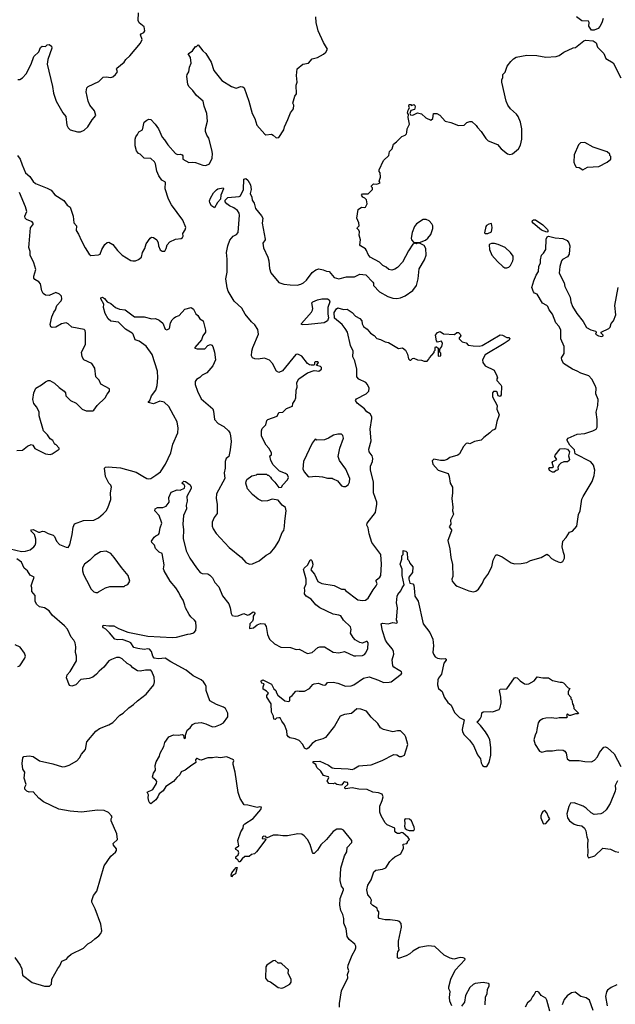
# Model space of a CAD drawing. Extents: x 2220333 to 2384341, y 721037 to 894043.
# Tile 204 of 256: x 2302314 to 2308587, y 829791 to 840154. Entities that reach past the tile are written whole.
import ezdxf

# ---------------------------------------------------------------- set-up
doc = ezdxf.new("R2010")
doc.units = 0

msp = doc.modelspace()

# ---------------------------------------------------------------- linework, layer by layer
at = {"layer": '0CON10XD'}
for points in [[(2302291, 838725), (2302320, 838685), (2302339, 838625), (2302375, 838542), (2302422, 838502), (2302455, 838452), (2302481, 838431), (2302605, 838382), (2302645, 838360), (2302685, 838309), (2302779, 838249), (2302815, 838200), (2302845, 838182), (2302878, 838085), (2302886, 838015), (2302914, 837985), (2302909, 837935), (2302935, 837895), (2302964, 837825), (2303004, 837754), (2303047, 837687), (2303065, 837672), (2303145, 837680), (2303163, 837687), (2303178, 837735), (2303212, 837788), (2303235, 837809), (2303255, 837812), (2303297, 837787), (2303345, 837725), (2303395, 837674), (2303485, 837619), (2303505, 837614), (2303535, 837617), (2303565, 837629), (2303596, 837654), (2303609, 837705), (2303632, 837745), (2303646, 837795), (2303688, 837855), (2303704, 837866), (2303722, 837862), (2303758, 837835), (2303773, 837805), (2303777, 837775), (2303795, 837732), (2303815, 837718), (2303842, 837718), (2303858, 837745), (2303868, 837785), (2303894, 837816), (2303955, 837843), (2304015, 837852), (2304029, 837861), (2304037, 837875), (2304032, 837905), (2304058, 837942), (2304063, 837965), (2304034, 838044), (2303914, 838205), (2303882, 838265), (2303848, 838375), (2303851, 838445), (2303813, 838463), (2303779, 838509), (2303759, 838559), (2303745, 838637), (2303735, 838659), (2303695, 838692), (2303625, 838697), (2303585, 838738), (2303565, 838747), (2303544, 838775), (2303532, 838825), (2303531, 838895), (2303538, 838922), (2303556, 838944), (2303568, 838975), (2303607, 838995), (2303626, 839074), (2303654, 839096), (2303675, 839107), (2303694, 839104), (2303741, 839055), (2303778, 839005), (2303816, 838916), (2303840, 838890), (2303875, 838836), (2303956, 838745), (2303975, 838736), (2304005, 838739), (2304025, 838733), (2304032, 838722), (2304033, 838685), (2304095, 838651), (2304135, 838654), (2304165, 838649), (2304245, 838622), (2304275, 838620), (2304312, 838638), (2304341, 838695), (2304344, 838745), (2304339, 838785), (2304306, 838906), (2304285, 838938), (2304272, 838978), (2304272, 839005), (2304291, 839085), (2304286, 839165), (2304256, 839245), (2304247, 839295), (2304175, 839354), (2304137, 839407), (2304095, 839451), (2304086, 839475), (2304074, 839556), (2304077, 839575), (2304096, 839605), (2304104, 839655), (2304119, 839695), (2304113, 839755), (2304090, 839795), (2304133, 839827), (2304165, 839870), (2304175, 839870), (2304195, 839890), (2304244, 839825), (2304276, 839796), (2304331, 839705), (2304360, 839620), (2304444, 839515), (2304545, 839449), (2304595, 839433), (2304645, 839450), (2304665, 839448), (2304677, 839437), (2304727, 839297), (2304762, 839165), (2304790, 839115), (2304811, 839045), (2304895, 838948), (2304905, 838942), (2304965, 838948), (2304985, 838938), (2305015, 838910), (2305045, 838912), (2305098, 838995), (2305104, 839026), (2305137, 839103), (2305166, 839174), (2305198, 839215), (2305200, 839255), (2305192, 839275), (2305213, 839347), (2305230, 839375), (2305226, 839465), (2305236, 839496), (2305230, 839565), (2305236, 839635), (2305295, 839686), (2305355, 839696), (2305395, 839741), (2305450, 839755), (2305515, 839790), (2305538, 839812), (2305556, 839844), (2305514, 839915), (2305457, 840035), (2305437, 840125), (2305434, 840185)], [(2302294, 839524), (2302315, 839523), (2302345, 839540), (2302381, 839585), (2302436, 839684), (2302462, 839765), (2302516, 839815), (2302535, 839862), (2302550, 839875), (2302585, 839873), (2302605, 839890), (2302625, 839893), (2302648, 839875), (2302654, 839855), (2302611, 839735), (2302604, 839684), (2302659, 839451), (2302672, 839382), (2302700, 839295), (2302768, 839175), (2302799, 839135), (2302810, 839045), (2302824, 839014), (2302845, 838993), (2302925, 838973), (2302956, 838974), (2302995, 838992), (2303032, 839025), (2303079, 839101), (2303118, 839145), (2303103, 839195), (2303052, 839255), (2303035, 839295), (2303014, 839395), (2303021, 839435), (2303035, 839450), (2303147, 839503), (2303195, 839547), (2303225, 839553), (2303275, 839546), (2303295, 839553), (2303324, 839576), (2303343, 839605), (2303333, 839635), (2303338, 839645), (2303414, 839706), (2303433, 839735), (2303475, 839772), (2303588, 839905), (2303603, 839945), (2303586, 839995), (2303593, 840005), (2303623, 840017), (2303634, 840036), (2303625, 840079), (2303572, 840122), (2303563, 840145), (2303564, 840225)], [(2308459, 840165), (2308445, 840120), (2308425, 840082), (2308405, 840062), (2308365, 840042), (2308335, 840042), (2308308, 840085), (2308312, 840125), (2308305, 840138), (2308235, 840143), (2308180, 840185)], [(2306035, 837390), (2306042, 837382), (2306042, 837355), (2306105, 837291), (2306190, 837240), (2306245, 837224), (2306285, 837221), (2306325, 837228), (2306375, 837249), (2306456, 837304), (2306492, 837355), (2306510, 837425), (2306520, 837530), (2306576, 837625), (2306596, 837675), (2306593, 837745), (2306575, 837777), (2306525, 837800), (2306505, 837800), (2306495, 837794), (2306475, 837800), (2306455, 837792), (2306409, 837721), (2306347, 837603), (2306295, 837547), (2306265, 837527), (2306235, 837518), (2306203, 837523), (2306175, 837550), (2306138, 837565), (2306105, 837602), (2306004, 837654), (2305983, 837683), (2305966, 837725), (2305955, 837743), (2305902, 837775), (2305897, 837785), (2305902, 837835), (2305889, 837885), (2305892, 837922), (2305887, 837937), (2305870, 837955), (2305872, 837968), (2305888, 837985), (2305887, 838015), (2305866, 838066), (2305878, 838155), (2305915, 838182), (2305945, 838178), (2305955, 838182), (2305974, 838215), (2305967, 838257), (2305950, 838275), (2305930, 838285), (2305913, 838307), (2305925, 838322), (2305985, 838320), (2305993, 838327), (2306030, 838365), (2306030, 838385), (2306020, 838395), (2306020, 838405), (2306040, 838425), (2306075, 838423), (2306110, 838435), (2306100, 838455), (2306113, 838495), (2306112, 838542), (2306102, 838555), (2306102, 838575), (2306145, 838672), (2306202, 838725), (2306210, 838765), (2306238, 838795), (2306252, 838845), (2306283, 838867), (2306338, 838925), (2306375, 838940), (2306387, 838953), (2306393, 838967), (2306394, 839005), (2306418, 839055), (2306406, 839125), (2306410, 839155), (2306400, 839175), (2306405, 839200), (2306420, 839225), (2306412, 839245), (2306415, 839260), (2306435, 839260), (2306442, 839252), (2306465, 839260), (2306475, 839252), (2306481, 839235), (2306472, 839208), (2306433, 839197), (2306422, 839165), (2306431, 839151), (2306455, 839147), (2306505, 839172), (2306533, 839167), (2306545, 839163), (2306591, 839121), (2306645, 839097), (2306667, 839115), (2306672, 839168), (2306706, 839166), (2306738, 839148), (2306795, 839087), (2306855, 839072), (2306935, 839040), (2306995, 839043), (2307025, 839070), (2307055, 839082), (2307075, 839082), (2307121, 839041), (2307135, 839018), (2307175, 838978), (2307223, 838903), (2307248, 838878), (2307345, 838841), (2307386, 838796), (2307453, 838743), (2307475, 838734), (2307505, 838742), (2307568, 838795), (2307587, 838833), (2307602, 838895), (2307604, 839006), (2307590, 839075), (2307564, 839135), (2307548, 839158), (2307484, 839214), (2307456, 839255), (2307439, 839295), (2307391, 839495), (2307391, 839519), (2307402, 839545), (2307402, 839575), (2307428, 839602), (2307450, 839665), (2307486, 839714), (2307515, 839742), (2307542, 839758), (2307655, 839779), (2307762, 839778), (2307855, 839759), (2307965, 839767), (2307995, 839777), (2308045, 839813), (2308145, 839858), (2308168, 839862), (2308255, 839930), (2308275, 839938), (2308355, 839932), (2308385, 839910), (2308400, 839865), (2308466, 839796), (2308489, 839745), (2308565, 839698), (2308645, 839542)], [(2308245, 838573), (2308295, 838601), (2308415, 838610), (2308500, 838655), (2308540, 838685), (2308540, 838715), (2308530, 838725), (2308528, 838738), (2308502, 838762), (2308355, 838813), (2308265, 838862), (2308222, 838858), (2308198, 838835), (2308155, 838730), (2308150, 838655), (2308160, 838625), (2308175, 838603), (2308205, 838598), (2308245, 838573)], [(2302215, 834586), (2302335, 834556), (2302375, 834559), (2302425, 834574), (2302462, 834605), (2302478, 834625), (2302483, 834647), (2302486, 834686), (2302470, 834735), (2302433, 834775), (2302440, 834785), (2302455, 834789), (2302512, 834762), (2302528, 834762), (2302555, 834772), (2302575, 834769), (2302615, 834747), (2302668, 834728), (2302682, 834715), (2302702, 834665), (2302735, 834632), (2302805, 834602), (2302825, 834600), (2302842, 834628), (2302867, 834735), (2302877, 834813), (2302891, 834849), (2302985, 834882), (2303095, 834888), (2303145, 834912), (2303195, 834953), (2303224, 834986), (2303244, 835016), (2303273, 835105), (2303271, 835175), (2303280, 835235), (2303274, 835255), (2303255, 835276), (2303218, 835345), (2303209, 835435), (2303217, 835443), (2303245, 835448), (2303375, 835439), (2303542, 835392), (2303610, 835350), (2303655, 835326), (2303675, 835322), (2303695, 835324), (2303750, 835360), (2303796, 835395), (2303850, 835475), (2303905, 835595), (2303927, 835685), (2303981, 835805), (2303985, 835855), (2303973, 835923), (2303935, 835993), (2303885, 836083), (2303835, 836127), (2303791, 836139), (2303725, 836112), (2303670, 836125), (2303670, 836135), (2303684, 836146), (2303701, 836195), (2303747, 836254), (2303762, 836305), (2303770, 836385), (2303765, 836455), (2303709, 836629), (2303647, 836717), (2303571, 836771), (2303530, 836785), (2303508, 836845), (2303499, 836855), (2303429, 836895), (2303355, 836971), (2303275, 836982), (2303246, 837005), (2303213, 837063), (2303198, 837125), (2303199, 837159), (2303168, 837215), (2303170, 837225), (2303185, 837232), (2303209, 837219), (2303237, 837185), (2303275, 837168), (2303325, 837124), (2303366, 837106), (2303425, 837100), (2303525, 837028), (2303625, 837028), (2303705, 837006), (2303745, 837008), (2303785, 836992), (2303821, 836961), (2303845, 836897), (2303865, 836889), (2303893, 836905), (2303904, 836965), (2303920, 836995), (2303940, 837015), (2303955, 837028), (2303995, 837042), (2304055, 837106), (2304120, 837125), (2304146, 837106), (2304168, 837058), (2304190, 837040), (2304212, 837005), (2304246, 836986), (2304273, 836885), (2304272, 836865), (2304243, 836825), (2304230, 836785), (2304160, 836705), (2304160, 836695), (2304185, 836690), (2304265, 836691), (2304296, 836724), (2304325, 836734), (2304339, 836729), (2304350, 836715), (2304366, 836656), (2304378, 836575), (2304350, 836510), (2304285, 836436), (2304236, 836414), (2304212, 836388), (2304175, 836368), (2304162, 836345), (2304161, 836315), (2304186, 836245), (2304226, 836165), (2304348, 836059), (2304357, 836035), (2304366, 835946), (2304404, 835904), (2304463, 835873), (2304514, 835825), (2304527, 835805), (2304535, 835775), (2304540, 835715), (2304532, 835625), (2304516, 835555), (2304490, 835535), (2304479, 835505), (2304480, 835435), (2304469, 835385), (2304474, 835325), (2304388, 835165), (2304384, 835115), (2304394, 835054), (2304393, 834955), (2304363, 834915), (2304343, 834865), (2304343, 834825), (2304351, 834795), (2304384, 834745), (2304520, 834600), (2304652, 834492), (2304695, 834442), (2304735, 834422), (2304765, 834427), (2304835, 834459), (2304911, 834519), (2304955, 834542), (2305001, 834599), (2305042, 834665), (2305080, 834755), (2305095, 834778), (2305105, 834820), (2305106, 834875), (2305120, 834985), (2305115, 835020), (2305080, 835045), (2305035, 835097), (2304975, 835107), (2304925, 835090), (2304867, 835087), (2304826, 835106), (2304767, 835155), (2304714, 835215), (2304697, 835275), (2304698, 835295), (2304707, 835313), (2304758, 835352), (2304807, 835363), (2304815, 835370), (2304915, 835370), (2304925, 835360), (2304935, 835360), (2304955, 835340), (2304965, 835320), (2305002, 835285), (2305045, 835230), (2305070, 835235), (2305085, 835260), (2305135, 835310), (2305147, 835335), (2305135, 835362), (2305115, 835378), (2305051, 835401), (2304985, 835470), (2304960, 835515), (2304950, 835565), (2304967, 835573), (2304968, 835595), (2304938, 835645), (2304911, 835675), (2304862, 835772), (2304861, 835825), (2304868, 835852), (2304905, 835890), (2304916, 835934), (2304927, 835945), (2305025, 835982), (2305045, 836018), (2305085, 836022), (2305125, 836060), (2305188, 836085), (2305190, 836115), (2305213, 836145), (2305223, 836175), (2305226, 836254), (2305237, 836285), (2305232, 836335), (2305256, 836374), (2305345, 836438), (2305415, 836460), (2305443, 836457), (2305466, 836454), (2305492, 836475), (2305492, 836492), (2305483, 836503), (2305440, 836515), (2305462, 836545), (2305455, 836552), (2305425, 836552), (2305418, 836545), (2305420, 836525), (2305412, 836518), (2305385, 836517), (2305365, 836523), (2305345, 836537), (2305285, 836611), (2305245, 836632), (2305221, 836629), (2305081, 836459), (2305045, 836441), (2305020, 836455), (2304977, 836537), (2304945, 836569), (2304891, 836591), (2304825, 836582), (2304790, 836585), (2304768, 836595), (2304756, 836616), (2304758, 836665), (2304769, 836705), (2304829, 836845), (2304823, 836893), (2304791, 836941), (2304755, 836974), (2304689, 837055), (2304655, 837116), (2304572, 837192), (2304510, 837295), (2304500, 837330), (2304484, 837426), (2304500, 837495), (2304501, 837635), (2304494, 837705), (2304508, 837775), (2304528, 837832), (2304562, 837875), (2304598, 837892), (2304617, 837913), (2304630, 838095), (2304625, 838118), (2304609, 838145), (2304569, 838175), (2304525, 838193), (2304495, 838215), (2304480, 838235), (2304480, 838255), (2304505, 838281), (2304625, 838294), (2304640, 838300), (2304671, 838365), (2304674, 838476), (2304695, 838482), (2304716, 838466), (2304746, 838416), (2304752, 838365), (2304741, 838325), (2304759, 838285), (2304764, 838255), (2304784, 838224), (2304798, 838165), (2304861, 838091), (2304876, 838065), (2304868, 838012), (2304900, 837845), (2304900, 837835), (2304875, 837800), (2304881, 837751), (2304927, 837655), (2304938, 837615), (2304946, 837535), (2304960, 837490), (2305045, 837389), (2305095, 837370), (2305162, 837362), (2305235, 837361), (2305275, 837371), (2305304, 837385), (2305335, 837414), (2305395, 837492), (2305435, 837522), (2305465, 837532), (2305512, 837522), (2305545, 837506), (2305575, 837504), (2305625, 837440), (2305675, 837426), (2305755, 837449), (2305842, 837448), (2305895, 837474), (2305959, 837469), (2306035, 837390)], [(2302285, 835620), (2302345, 835622), (2302395, 835667), (2302435, 835682), (2302452, 835675), (2302475, 835641), (2302585, 835584), (2302635, 835578), (2302657, 835583), (2302720, 835625), (2302730, 835635), (2302730, 835645), (2302695, 835682), (2302684, 835684), (2302662, 835725), (2302635, 835743), (2302606, 835785), (2302566, 835825), (2302518, 835985), (2302519, 836025), (2302491, 836081), (2302463, 836113), (2302454, 836155), (2302463, 836225), (2302484, 836275), (2302545, 836310), (2302585, 836343), (2302615, 836358), (2302633, 836357), (2302680, 836330), (2302731, 836281), (2302783, 836245), (2302798, 836225), (2302800, 836195), (2302851, 836145), (2302909, 836119), (2302974, 836054), (2303015, 836038), (2303085, 836037), (2303095, 836043), (2303131, 836095), (2303215, 836175), (2303235, 836213), (2303260, 836245), (2303259, 836269), (2303168, 836318), (2303150, 836360), (2303118, 836395), (2303106, 836486), (2303074, 836534), (2302991, 836575), (2302973, 836605), (2302966, 836655), (2303009, 836735), (2303009, 836859), (2303004, 836884), (2302995, 836893), (2302865, 836918), (2302824, 836954), (2302805, 836962), (2302755, 836951), (2302695, 836918), (2302655, 836913), (2302641, 836921), (2302636, 836946), (2302653, 837027), (2302674, 837076), (2302690, 837100), (2302706, 837144), (2302752, 837195), (2302758, 837215), (2302754, 837244), (2302735, 837266), (2302695, 837283), (2302625, 837250), (2302585, 837254), (2302561, 837271), (2302549, 837299), (2302534, 837375), (2302515, 837396), (2302475, 837419), (2302464, 837435), (2302464, 837454), (2302484, 837525), (2302464, 837594), (2302426, 837675), (2302424, 837715), (2302410, 837755), (2302413, 837793), (2302428, 837962), (2302459, 838005), (2302446, 838026), (2302385, 838052), (2302372, 838065), (2302369, 838085), (2302388, 838135), (2302376, 838185), (2302314, 838335)], [(2304365, 838173), (2304334, 838195), (2304317, 838225), (2304314, 838246), (2304323, 838277), (2304355, 838330), (2304387, 838363), (2304402, 838375), (2304457, 838385), (2304462, 838375), (2304433, 838307), (2304429, 838265), (2304399, 838231), (2304365, 838173)], [(2306525, 837810), (2306588, 837832), (2306614, 837855), (2306645, 837892), (2306667, 837955), (2306667, 837985), (2306656, 838006), (2306626, 838036), (2306595, 838049), (2306565, 838051), (2306494, 838006), (2306472, 837978), (2306448, 837915), (2306438, 837855), (2306440, 837835), (2306465, 837810), (2306525, 837810)], [(2307245, 837902), (2307285, 837920), (2307292, 837965), (2307285, 838008), (2307255, 838000), (2307232, 837988), (2307223, 837977), (2307211, 837911), (2307215, 837904), (2307245, 837902)], [(2307865, 837916), (2307809, 837939), (2307722, 838012), (2307713, 838025), (2307715, 838039), (2307725, 838047), (2307745, 838046), (2307824, 837994), (2307872, 837945), (2307878, 837935), (2307875, 837920), (2307865, 837916)], [(2305898, 833598), (2305848, 833628), (2305825, 833651), (2305798, 833698), (2305804, 833736), (2305799, 833765), (2305725, 833833), (2305695, 833879), (2305675, 833888), (2305615, 833897), (2305475, 833964), (2305433, 833994), (2305384, 834055), (2305332, 834085), (2305313, 834113), (2305319, 834145), (2305314, 834176), (2305332, 834215), (2305332, 834265), (2305304, 834366), (2305309, 834381), (2305350, 834415), (2305375, 834470), (2305385, 834470), (2305391, 834461), (2305402, 834422), (2305399, 834401), (2305380, 834365), (2305420, 834320), (2305455, 834240), (2305495, 834221), (2305625, 834199), (2305705, 834160), (2305735, 834159), (2305747, 834147), (2305875, 834049), (2305925, 834040), (2305958, 834045), (2305983, 834067), (2306036, 834155), (2306068, 834195), (2306078, 834215), (2306068, 834245), (2306070, 834255), (2306106, 834285), (2306119, 834305), (2306125, 834425), (2306118, 834525), (2306023, 834653), (2305994, 834744), (2305986, 834806), (2305969, 834835), (2305974, 834855), (2306062, 834968), (2306076, 835055), (2306074, 835075), (2306041, 835175), (2306040, 835285), (2306010, 835415), (2306009, 835455), (2306029, 835505), (2306033, 835535), (2306025, 835565), (2305996, 835605), (2305990, 835635), (2306017, 835723), (2306004, 835845), (2306023, 835955), (2306022, 835975), (2306004, 836004), (2305972, 836025), (2305947, 836057), (2305867, 836117), (2305851, 836145), (2305862, 836165), (2305965, 836216), (2305992, 836245), (2305996, 836275), (2305977, 836315), (2305961, 836335), (2305885, 836371), (2305866, 836395), (2305866, 836475), (2305844, 836565), (2305822, 836605), (2305827, 836665), (2305800, 836725), (2305766, 836865), (2305742, 836902), (2305709, 836945), (2305631, 837011), (2305628, 837072), (2305650, 837110), (2305665, 837120), (2305725, 837104), (2305765, 837106), (2305815, 837073), (2305852, 837035), (2305895, 837010), (2305916, 836985), (2305921, 836951), (2305936, 836925), (2305975, 836895), (2306009, 836855), (2306049, 836829), (2306075, 836798), (2306115, 836788), (2306165, 836762), (2306197, 836757), (2306305, 836692), (2306345, 836700), (2306378, 836675), (2306398, 836635), (2306410, 836585), (2306425, 836570), (2306435, 836570), (2306453, 836587), (2306465, 836590), (2306503, 836573), (2306545, 836570), (2306575, 836560), (2306605, 836560), (2306625, 836580), (2306630, 836595), (2306678, 836652), (2306680, 836665), (2306690, 836675), (2306690, 836705), (2306695, 836710), (2306705, 836710), (2306720, 836695), (2306723, 836613), (2306748, 836615), (2306750, 836645), (2306740, 836655), (2306740, 836685), (2306762, 836715), (2306767, 836745), (2306755, 836770), (2306715, 836760), (2306703, 836773), (2306693, 836835), (2306715, 836862), (2306743, 836873), (2306778, 836848), (2306895, 836840), (2306917, 836863), (2306935, 836862), (2306952, 836845), (2306960, 836825), (2306943, 836807), (2306943, 836795), (2306975, 836762), (2307015, 836752), (2307038, 836728), (2307090, 836720), (2307155, 836718), (2307185, 836726), (2307375, 836838), (2307400, 836835), (2307445, 836808), (2307465, 836808), (2307477, 836795), (2307469, 836781), (2307418, 836745), (2307215, 836628), (2307188, 836575), (2307192, 836545), (2307215, 836512), (2307310, 836465), (2307341, 836405), (2307347, 836383), (2307340, 836375), (2307340, 836355), (2307382, 836312), (2307388, 836295), (2307386, 836206), (2307375, 836188), (2307352, 836195), (2307342, 836232), (2307332, 836242), (2307305, 836242), (2307294, 836226), (2307293, 836185), (2307342, 836092), (2307341, 836055), (2307363, 835995), (2307339, 835925), (2307324, 835855), (2307315, 835841), (2307290, 835830), (2307267, 835805), (2307202, 835758), (2307173, 835727), (2307105, 835714), (2307055, 835689), (2307034, 835696), (2307015, 835693), (2306988, 835662), (2306947, 835585), (2306928, 835572), (2306845, 835547), (2306815, 835526), (2306785, 835516), (2306745, 835516), (2306675, 835527), (2306659, 835511), (2306665, 835477), (2306723, 835413), (2306826, 835376), (2306838, 835345), (2306847, 835275), (2306871, 835235), (2306874, 835175), (2306866, 835115), (2306877, 835025), (2306872, 834985), (2306882, 834948), (2306850, 834885), (2306854, 834845), (2306838, 834815), (2306862, 834785), (2306862, 834775), (2306824, 834674), (2306846, 834586), (2306856, 834494), (2306871, 834421), (2306877, 834295), (2306866, 834265), (2306870, 834245), (2306904, 834204), (2306922, 834192), (2307045, 834143), (2307095, 834132), (2307120, 834140), (2307145, 834161), (2307189, 834225), (2307201, 834259), (2307246, 834315), (2307286, 834395), (2307302, 834465), (2307328, 834522), (2307345, 834522), (2307395, 834500), (2307489, 834439), (2307525, 834426), (2307595, 834429), (2307655, 834440), (2307695, 834461), (2307806, 834494), (2307865, 834529), (2307885, 834519), (2307914, 834484), (2307947, 834465), (2307985, 834448), (2308015, 834442), (2308035, 834453), (2308052, 834485), (2308053, 834515), (2308042, 834548), (2308026, 834605), (2308033, 834665), (2308071, 834705), (2308105, 834760), (2308138, 834772), (2308181, 834825), (2308201, 834945), (2308216, 834985), (2308236, 835106), (2308247, 835135), (2308343, 835295), (2308363, 835355), (2308373, 835413), (2308358, 835465), (2308330, 835500), (2308163, 835583), (2308156, 835625), (2308107, 835675), (2308079, 835725), (2308079, 835735), (2308090, 835750), (2308185, 835791), (2308265, 835799), (2308352, 835828), (2308386, 835844), (2308396, 835865), (2308396, 835945), (2308387, 836023), (2308403, 836095), (2308406, 836155), (2308383, 836215), (2308384, 836275), (2308374, 836305), (2308341, 836371), (2308310, 836405), (2308225, 836432), (2308185, 836456), (2308135, 836474), (2308041, 836535), (2308023, 836575), (2308021, 836595), (2308048, 836642), (2308049, 836715), (2308014, 836795), (2308014, 836885), (2307995, 836923), (2307961, 836965), (2307925, 837056), (2307891, 837101), (2307876, 837135), (2307865, 837147), (2307821, 837171), (2307764, 837264), (2307735, 837277), (2307725, 837288), (2307709, 837335), (2307730, 837405), (2307752, 837465), (2307779, 837505), (2307782, 837555), (2307801, 837595), (2307799, 837625), (2307810, 837675), (2307830, 837695), (2307854, 837735), (2307858, 837845), (2307870, 837870), (2307885, 837877), (2307955, 837858), (2308035, 837851), (2308079, 837829), (2308099, 837805), (2308110, 837775), (2308103, 837685), (2308085, 837657), (2308031, 837629), (2308019, 837615), (2308002, 837555), (2307996, 837486), (2308048, 837385), (2308054, 837345), (2308112, 837235), (2308119, 837185), (2308138, 837135), (2308181, 837061), (2308248, 836978), (2308284, 836914), (2308330, 836890), (2308380, 836875), (2308387, 836867), (2308385, 836860), (2308380, 836845), (2308410, 836825), (2308445, 836818), (2308460, 836825), (2308460, 836835), (2308440, 836855), (2308438, 836865), (2308520, 836905), (2308532, 836918), (2308544, 836955), (2308567, 836985), (2308592, 837048), (2308581, 837145), (2308616, 837335)], [(2307445, 837542), (2307465, 837550), (2307485, 837568), (2307509, 837615), (2307513, 837635), (2307510, 837665), (2307485, 837702), (2307426, 837756), (2307355, 837788), (2307315, 837798), (2307285, 837798), (2307265, 837790), (2307260, 837785), (2307263, 837735), (2307286, 837676), (2307345, 837608), (2307402, 837555), (2307425, 837543), (2307445, 837542)], [(2305295, 836941), (2305283, 836945), (2305283, 836955), (2305386, 837074), (2305398, 837095), (2305400, 837115), (2305391, 837175), (2305401, 837185), (2305452, 837205), (2305495, 837215), (2305555, 837215), (2305575, 837207), (2305580, 837185), (2305559, 837125), (2305559, 837055), (2305567, 837015), (2305555, 836985), (2305521, 836965), (2305355, 836945), (2305295, 836941)], [(2305725, 835240), (2305745, 835242), (2305775, 835260), (2305787, 835285), (2305790, 835325), (2305750, 835425), (2305683, 835513), (2305670, 835555), (2305686, 835645), (2305725, 835750), (2305718, 835778), (2305705, 835790), (2305665, 835793), (2305618, 835782), (2305565, 835748), (2305525, 835732), (2305445, 835730), (2305425, 835738), (2305395, 835698), (2305302, 835505), (2305298, 835425), (2305315, 835390), (2305345, 835352), (2305364, 835344), (2305435, 835350), (2305505, 835343), (2305555, 835327), (2305605, 835330), (2305615, 835320), (2305660, 835300), (2305705, 835247), (2305725, 835240)], [(2307945, 835390), (2307925, 835390), (2307895, 835410), (2307887, 835433), (2307895, 835442), (2307925, 835440), (2307938, 835445), (2307922, 835495), (2307930, 835505), (2307970, 835525), (2307950, 835555), (2307955, 835572), (2308005, 835638), (2308055, 835642), (2308085, 835635), (2308106, 835605), (2308093, 835565), (2308104, 835525), (2308100, 835515), (2308085, 835500), (2308045, 835500), (2308012, 835488), (2307995, 835470), (2307983, 835445), (2307985, 835420), (2307978, 835412), (2307965, 835410), (2307945, 835390)], [(2305683, 829763), (2305681, 829799), (2305705, 829935), (2305769, 830071), (2305767, 830105), (2305780, 830145), (2305771, 830175), (2305774, 830205), (2305815, 830310), (2305849, 830365), (2305854, 830385), (2305853, 830405), (2305843, 830425), (2305785, 830473), (2305765, 830505), (2305752, 830585), (2305727, 830645), (2305728, 830695), (2305718, 830735), (2305697, 830777), (2305685, 830835), (2305688, 830905), (2305726, 830995), (2305726, 831006), (2305704, 831035), (2305690, 831095), (2305698, 831225), (2305734, 831354), (2305760, 831395), (2305765, 831442), (2305811, 831495), (2305813, 831515), (2305724, 831624), (2305705, 831634), (2305655, 831633), (2305615, 831610), (2305545, 831527), (2305485, 831470), (2305450, 831415), (2305415, 831378), (2305405, 831380), (2305399, 831389), (2305372, 831475), (2305344, 831525), (2305311, 831565), (2305285, 831582), (2305245, 831585), (2305135, 831565), (2305085, 831565), (2305035, 831573), (2304985, 831570), (2304915, 831540), (2304905, 831557), (2304885, 831562), (2304872, 831555), (2304868, 831538), (2304902, 831532), (2304907, 831525), (2304810, 831395), (2304786, 831374), (2304755, 831368), (2304732, 831348), (2304685, 831346), (2304657, 831323), (2304632, 831292), (2304622, 831292), (2304612, 831312), (2304590, 831325), (2304590, 831345), (2304617, 831363), (2304623, 831385), (2304616, 831406), (2304591, 831421), (2304588, 831435), (2304622, 831458), (2304612, 831515), (2304644, 831606), (2304668, 831645), (2304673, 831675), (2304685, 831692), (2304772, 831748), (2304855, 831840), (2304860, 831865), (2304845, 831870), (2304815, 831862), (2304716, 831886), (2304679, 831889), (2304635, 831958), (2304615, 832020), (2304584, 832235), (2304562, 832315), (2304562, 832335), (2304570, 832355), (2304565, 832366), (2304495, 832396), (2304425, 832386), (2304385, 832391), (2304344, 832384), (2304295, 832387), (2304225, 832362), (2304213, 832363), (2304185, 832380), (2304175, 832379), (2304167, 832365), (2304168, 832335), (2304115, 832298), (2304056, 832254), (2304015, 832238), (2304002, 832205), (2303970, 832180), (2303935, 832137), (2303855, 832084), (2303825, 832038), (2303782, 832005), (2303770, 831975), (2303747, 831943), (2303695, 831901), (2303685, 831907), (2303675, 831930), (2303666, 831965), (2303670, 831995), (2303658, 832025), (2303715, 832051), (2303756, 832115), (2303759, 832135), (2303750, 832150), (2303718, 832175), (2303713, 832185), (2303724, 832225), (2303744, 832256), (2303740, 832305), (2303753, 832345), (2303788, 832402), (2303794, 832436), (2303834, 832505), (2303843, 832545), (2303884, 832606), (2303935, 832628), (2303985, 832623), (2304025, 832630), (2304038, 832625), (2304043, 832595), (2304055, 832588), (2304062, 832595), (2304062, 832625), (2304080, 832675), (2304110, 832700), (2304136, 832735), (2304161, 832749), (2304225, 832758), (2304275, 832744), (2304345, 832711), (2304375, 832714), (2304431, 832735), (2304460, 832755), (2304505, 832818), (2304506, 832855), (2304483, 832903), (2304460, 832920), (2304387, 832947), (2304316, 832986), (2304278, 833095), (2304278, 833135), (2304271, 833155), (2304252, 833185), (2304227, 833207), (2304140, 833250), (2304069, 833309), (2303906, 833396), (2303845, 833435), (2303775, 833428), (2303730, 833435), (2303715, 833455), (2303703, 833505), (2303680, 833530), (2303663, 833533), (2303625, 833527), (2303558, 833535), (2303515, 833547), (2303485, 833594), (2303465, 833606), (2303395, 833632), (2303345, 833628), (2303315, 833635), (2303261, 833701), (2303221, 833741), (2303197, 833755), (2303191, 833765), (2303195, 833780), (2303255, 833773), (2303306, 833776), (2303355, 833746), (2303455, 833709), (2303665, 833666), (2303925, 833653), (2303965, 833656), (2304085, 833688), (2304115, 833690), (2304148, 833702), (2304169, 833725), (2304174, 833765), (2304168, 833815), (2304157, 833835), (2304118, 833868), (2304099, 833895), (2304059, 833965), (2304052, 833992), (2304037, 834045), (2304004, 834095), (2303992, 834125), (2303959, 834175), (2303899, 834245), (2303835, 834355), (2303830, 834375), (2303836, 834415), (2303814, 834534), (2303785, 834550), (2303745, 834590), (2303733, 834625), (2303705, 834652), (2303704, 834665), (2303732, 834708), (2303748, 834722), (2303776, 834734), (2303784, 834746), (2303793, 834807), (2303810, 834855), (2303784, 834935), (2303739, 834985), (2303743, 835007), (2303765, 835019), (2303821, 835019), (2303856, 835034), (2303889, 835075), (2303884, 835125), (2303910, 835180), (2303974, 835206), (2304005, 835203), (2304050, 835225), (2304052, 835245), (2304047, 835257), (2304022, 835275), (2304044, 835296), (2304060, 835295), (2304110, 835260), (2304120, 835235), (2304119, 835221), (2304074, 835136), (2304079, 835085), (2304069, 835045), (2304070, 835005), (2304041, 834935), (2304034, 834845), (2304039, 834785), (2304036, 834695), (2304068, 834565), (2304106, 834486), (2304175, 834385), (2304216, 834336), (2304236, 834326), (2304295, 834322), (2304318, 834308), (2304345, 834279), (2304371, 834231), (2304412, 834185), (2304449, 834089), (2304516, 834005), (2304532, 833965), (2304541, 833905), (2304553, 833885), (2304585, 833878), (2304615, 833879), (2304675, 833904), (2304715, 833887), (2304736, 833894), (2304775, 833922), (2304788, 833918), (2304792, 833905), (2304772, 833875), (2304773, 833845), (2304767, 833825), (2304739, 833795), (2304733, 833745), (2304778, 833755), (2304816, 833784), (2304851, 833799), (2304894, 833794), (2304909, 833769), (2304923, 833683), (2304945, 833635), (2304998, 833585), (2305065, 833549), (2305165, 833546), (2305225, 833526), (2305258, 833528), (2305345, 833484), (2305395, 833494), (2305455, 833548), (2305476, 833554), (2305523, 833553), (2305615, 833499), (2305675, 833491), (2305735, 833503), (2305835, 833458), (2305855, 833458), (2305925, 833464), (2305947, 833473), (2305961, 833489), (2305982, 833535), (2305984, 833595), (2305975, 833608), (2305965, 833609), (2305925, 833591), (2305898, 833598)], [(2303135, 834127), (2303145, 834133), (2303217, 834173), (2303265, 834188), (2303415, 834190), (2303425, 834200), (2303455, 834210), (2303476, 834244), (2303457, 834305), (2303387, 834387), (2303310, 834495), (2303275, 834534), (2303225, 834561), (2303166, 834554), (2303102, 834515), (2303052, 834465), (2302998, 834425), (2302977, 834385), (2302977, 834355), (2302987, 834315), (2303051, 834195), (2303063, 834163), (2303095, 834133), (2303115, 834127), (2303135, 834127)], [(2304936, 833066), (2304915, 833088), (2304878, 833108), (2304878, 833132), (2304890, 833165), (2304865, 833170), (2304858, 833185), (2304858, 833195), (2304874, 833206), (2304965, 833162), (2304992, 833112), (2305012, 833095), (2305018, 833068), (2305033, 833045), (2305106, 832986), (2305145, 832978), (2305158, 832985), (2305160, 833025), (2305185, 833042), (2305222, 833088), (2305245, 833092), (2305257, 833087), (2305315, 833088), (2305365, 833114), (2305402, 833158), (2305415, 833163), (2305461, 833171), (2305503, 833153), (2305525, 833150), (2305539, 833155), (2305555, 833179), (2305615, 833180), (2305665, 833172), (2305745, 833140), (2305806, 833144), (2305835, 833152), (2305935, 833225), (2305995, 833238), (2306094, 833204), (2306145, 833179), (2306207, 833183), (2306225, 833186), (2306333, 833265), (2306340, 833275), (2306335, 833292), (2306301, 833311), (2306255, 833341), (2306245, 833355), (2306237, 833415), (2306253, 833475), (2306250, 833505), (2306239, 833529), (2306185, 833594), (2306168, 833625), (2306135, 833722), (2306122, 833795), (2306135, 833802), (2306195, 833797), (2306245, 833808), (2306285, 833802), (2306292, 833815), (2306283, 833835), (2306292, 833965), (2306284, 834016), (2306290, 834085), (2306296, 834105), (2306328, 834142), (2306341, 834175), (2306364, 834205), (2306342, 834305), (2306342, 834372), (2306323, 834425), (2306338, 834475), (2306338, 834512), (2306352, 834525), (2306354, 834566), (2306381, 834561), (2306396, 834546), (2306400, 834475), (2306413, 834463), (2306423, 834435), (2306454, 834395), (2306450, 834335), (2306414, 834286), (2306413, 834265), (2306422, 834225), (2306455, 834218), (2306465, 834202), (2306474, 834135), (2306475, 834085), (2306511, 834035), (2306564, 833795), (2306634, 833705), (2306667, 833635), (2306672, 833565), (2306667, 833497), (2306672, 833475), (2306689, 833449), (2306715, 833434), (2306755, 833426), (2306795, 833431), (2306806, 833425), (2306806, 833414), (2306780, 833380), (2306756, 833265), (2306725, 833225), (2306717, 833205), (2306716, 833155), (2306724, 833115), (2306765, 833084), (2306786, 833025), (2306825, 832966), (2306859, 832939), (2306893, 832863), (2306945, 832810), (2306997, 832785), (2306974, 832685), (2306978, 832658), (2306995, 832627), (2307051, 832571), (2307093, 832515), (2307135, 832417), (2307166, 832375), (2307174, 832334), (2307190, 832305), (2307205, 832294), (2307235, 832294), (2307259, 832335), (2307276, 832415), (2307276, 832495), (2307266, 832575), (2307249, 832615), (2307219, 832659), (2307167, 832727), (2307130, 832765), (2307146, 832774), (2307164, 832796), (2307177, 832825), (2307182, 832858), (2307195, 832869), (2307275, 832872), (2307295, 832868), (2307363, 832895), (2307374, 832915), (2307384, 832965), (2307383, 833023), (2307368, 833095), (2307375, 833107), (2307445, 833110), (2307525, 833228), (2307535, 833232), (2307555, 833228), (2307584, 833194), (2307630, 833165), (2307655, 833160), (2307675, 833163), (2307734, 833196), (2307748, 833212), (2307765, 833237), (2307825, 833226), (2307885, 833229), (2307925, 833200), (2308005, 833180), (2308025, 833182), (2308043, 833173), (2308092, 833122), (2308110, 833115), (2308090, 833085), (2308092, 833055), (2308120, 833025), (2308120, 833005), (2308130, 832995), (2308138, 832955), (2308147, 832937), (2308150, 832905), (2308198, 832855), (2308195, 832850), (2308168, 832848), (2308115, 832830), (2308102, 832832), (2308085, 832850), (2308074, 832836), (2308080, 832815), (2308072, 832808), (2307995, 832808), (2307965, 832799), (2307915, 832806), (2307856, 832804), (2307825, 832797), (2307790, 832775), (2307776, 832755), (2307759, 832685), (2307758, 832655), (2307742, 832625), (2307729, 832575), (2307742, 832525), (2307790, 832455), (2307815, 832446), (2307865, 832458), (2307925, 832458), (2307985, 832471), (2308037, 832467), (2308057, 832455), (2308069, 832435), (2308080, 832375), (2308106, 832356), (2308205, 832358), (2308265, 832348), (2308336, 832344), (2308369, 832361), (2308401, 832395), (2308419, 832441), (2308465, 832498), (2308485, 832502), (2308505, 832492), (2308575, 832428), (2308644, 832295)], [(2302262, 830285), (2302318, 830205), (2302336, 830166), (2302345, 830098), (2302445, 830022), (2302575, 829981), (2302627, 829983), (2302648, 830005), (2302653, 830055), (2302715, 830170), (2302738, 830195), (2302758, 830245), (2302808, 830265), (2302827, 830295), (2302855, 830319), (2302985, 830383), (2303033, 830427), (2303071, 830449), (2303105, 830482), (2303149, 830511), (2303168, 830535), (2303178, 830565), (2303170, 830635), (2303110, 830795), (2303076, 830865), (2303074, 830885), (2303091, 830935), (2303127, 830983), (2303205, 831250), (2303275, 831349), (2303325, 831391), (2303335, 831410), (2303335, 831428), (2303304, 831465), (2303300, 831485), (2303343, 831525), (2303337, 831585), (2303277, 831723), (2303277, 831743), (2303287, 831765), (2303283, 831775), (2303249, 831809), (2303205, 831830), (2303135, 831834), (2302965, 831812), (2302845, 831824), (2302726, 831846), (2302565, 831922), (2302515, 831962), (2302458, 832028), (2302414, 832024), (2302388, 832035), (2302370, 832055), (2302370, 832075), (2302384, 832105), (2302363, 832173), (2302367, 832235), (2302349, 832265), (2302340, 832325), (2302347, 832385), (2302359, 832401), (2302415, 832406), (2302455, 832400), (2302523, 832353), (2302665, 832321), (2302765, 832290), (2302795, 832293), (2302835, 832308), (2302915, 832355), (2302945, 832385), (2302966, 832425), (2303008, 832472), (2303022, 832555), (2303118, 832665), (2303155, 832693), (2303255, 832733), (2303294, 832756), (2303368, 832835), (2303405, 832857), (2303465, 832913), (2303514, 832946), (2303555, 832986), (2303646, 833055), (2303726, 833155), (2303734, 833185), (2303729, 833235), (2303707, 833295), (2303695, 833307), (2303638, 833308), (2303582, 833298), (2303555, 833302), (2303505, 833334), (2303485, 833358), (2303445, 833379), (2303395, 833427), (2303365, 833442), (2303335, 833440), (2303280, 833420), (2303255, 833407), (2303199, 833341), (2303151, 833299), (2303125, 833265), (2303085, 833236), (2303045, 833219), (2302959, 833211), (2302905, 833154), (2302865, 833141), (2302838, 833148), (2302806, 833226), (2302815, 833260), (2302845, 833294), (2302914, 833406), (2302913, 833455), (2302901, 833495), (2302906, 833555), (2302900, 833595), (2302885, 833623), (2302858, 833655), (2302818, 833738), (2302788, 833775), (2302657, 833887), (2302625, 833932), (2302575, 833963), (2302524, 833974), (2302493, 834004), (2302478, 834035), (2302476, 834095), (2302444, 834135), (2302444, 834174), (2302437, 834195), (2302446, 834226), (2302468, 834285), (2302425, 834307), (2302395, 834353), (2302360, 834380), (2302333, 834445), (2302285, 834478)], [(2302295, 833348), (2302316, 833354), (2302370, 833435), (2302374, 833455), (2302366, 833486), (2302319, 833549), (2302268, 833575)], [(2306866, 829776), (2306846, 829825), (2306842, 829862), (2306847, 829925), (2306834, 829954), (2306834, 829975), (2306854, 830056), (2306900, 830150), (2307005, 830262), (2307002, 830275), (2306985, 830282), (2306955, 830283), (2306885, 830266), (2306848, 830278), (2306785, 830310), (2306685, 830400), (2306615, 830406), (2306521, 830389), (2306455, 830349), (2306425, 830322), (2306385, 830301), (2306303, 830273), (2306292, 830282), (2306292, 830322), (2306296, 830344), (2306311, 830365), (2306303, 830405), (2306303, 830455), (2306335, 830605), (2306331, 830641), (2306315, 830664), (2306295, 830671), (2306215, 830681), (2306165, 830679), (2306100, 830695), (2306092, 830705), (2306098, 830765), (2306083, 830783), (2306078, 830805), (2306033, 830833), (2306014, 830854), (2306018, 830888), (2306005, 830916), (2305980, 830945), (2305971, 830995), (2305980, 831045), (2306017, 831103), (2306045, 831185), (2306065, 831204), (2306135, 831214), (2306171, 831229), (2306213, 831295), (2306239, 831321), (2306266, 831344), (2306327, 831375), (2306356, 831435), (2306352, 831478), (2306390, 831485), (2306400, 831495), (2306400, 831505), (2306420, 831525), (2306406, 831546), (2306350, 831595), (2306335, 831598), (2306315, 831588), (2306295, 831588), (2306275, 831598), (2306267, 831615), (2306266, 831646), (2306185, 831679), (2306162, 831702), (2306120, 831775), (2306107, 831815), (2306107, 831875), (2306133, 831935), (2306143, 831975), (2306132, 832002), (2306095, 832018), (2306035, 832023), (2305975, 832051), (2305885, 832054), (2305815, 832068), (2305745, 832060), (2305737, 832065), (2305739, 832075), (2305770, 832105), (2305772, 832115), (2305766, 832126), (2305745, 832131), (2305735, 832133), (2305724, 832126), (2305708, 832102), (2305695, 832097), (2305654, 832104), (2305635, 832120), (2305615, 832112), (2305570, 832115), (2305554, 832145), (2305570, 832175), (2305567, 832185), (2305515, 832200), (2305485, 832245), (2305444, 832285), (2305432, 832315), (2305405, 832332), (2305405, 832348), (2305475, 832350), (2305567, 832307), (2305605, 832281), (2305626, 832276), (2305775, 832271), (2305815, 832264), (2305835, 832269), (2305885, 832300), (2306015, 832310), (2306132, 832358), (2306255, 832419), (2306285, 832417), (2306315, 832398), (2306335, 832398), (2306368, 832415), (2306402, 832525), (2306382, 832602), (2306370, 832625), (2306325, 832669), (2306295, 832670), (2306245, 832660), (2306145, 832683), (2306115, 832701), (2306085, 832748), (2306015, 832815), (2305967, 832877), (2305908, 832898), (2305865, 832901), (2305809, 832851), (2305735, 832841), (2305690, 832825), (2305630, 832720), (2305535, 832601), (2305506, 832584), (2305435, 832566), (2305394, 832536), (2305354, 832486), (2305335, 832478), (2305315, 832488), (2305296, 832526), (2305257, 832567), (2305214, 832586), (2305160, 832595), (2305145, 832607), (2305132, 832625), (2305129, 832669), (2305104, 832734), (2305075, 832770), (2305058, 832805), (2305042, 832808), (2305018, 832802), (2305005, 832790), (2304992, 832792), (2304988, 832825), (2304966, 832865), (2304962, 832952), (2304916, 833025), (2304918, 833042), (2304936, 833066)], [(2308610, 832145), (2308587, 832095), (2308589, 832055), (2308584, 832035), (2308533, 831905), (2308492, 831838), (2308455, 831808), (2308433, 831797), (2308365, 831788), (2308332, 831805), (2308281, 831855), (2308247, 831877), (2308155, 831911), (2308115, 831910), (2308096, 831874), (2308076, 831795), (2308082, 831755), (2308104, 831724), (2308155, 831689), (2308185, 831676), (2308235, 831670), (2308264, 831644), (2308277, 831617), (2308287, 831555), (2308299, 831525), (2308294, 831465), (2308299, 831395), (2308294, 831355), (2308305, 831334), (2308372, 831355), (2308455, 831433), (2308535, 831425), (2308585, 831401), (2308625, 831393)], [(2307835, 831691), (2307855, 831694), (2307898, 831745), (2307883, 831763), (2307865, 831808), (2307845, 831830), (2307825, 831820), (2307815, 831803), (2307803, 831775), (2307802, 831755), (2307826, 831696), (2307835, 831691)], [(2306465, 831620), (2306471, 831635), (2306470, 831655), (2306441, 831721), (2306419, 831739), (2306373, 831745), (2306366, 831734), (2306370, 831695), (2306367, 831665), (2306373, 831643), (2306395, 831627), (2306415, 831621), (2306465, 831620)], [(2304545, 831132), (2304543, 831155), (2304550, 831175), (2304575, 831210), (2304595, 831230), (2304605, 831230), (2304587, 831165), (2304560, 831150), (2304545, 831132)], [(2305075, 829963), (2305095, 829968), (2305160, 830005), (2305172, 830025), (2305172, 830055), (2305142, 830115), (2305144, 830155), (2305075, 830217), (2305063, 830223), (2305035, 830223), (2305005, 830251), (2304985, 830249), (2304918, 830202), (2304907, 830185), (2304903, 830065), (2304925, 830038), (2304955, 830028), (2305035, 829970), (2305075, 829963)], [(2307218, 829785), (2307220, 829865), (2307236, 829905), (2307241, 829949), (2307257, 829985), (2307257, 830007), (2307252, 830012), (2307195, 830021), (2307110, 830010), (2307090, 830000), (2307055, 829968), (2307008, 829885), (2307000, 829815), (2306968, 829772)], [(2307899, 829719), (2307866, 829835), (2307854, 829855), (2307807, 829885), (2307781, 829921), (2307765, 829928), (2307748, 829922), (2307733, 829895), (2307714, 829875), (2307695, 829832), (2307662, 829808), (2307638, 829762)], [(2308353, 829725), (2308314, 829834), (2308280, 829860), (2308225, 829874), (2308165, 829919), (2308127, 829913), (2308079, 829881), (2308048, 829842), (2308027, 829785)], [(2308605, 829995), (2308543, 829967), (2308505, 829939), (2308495, 829923), (2308485, 829875), (2308502, 829775)]]:
    msp.add_lwpolyline(points, dxfattribs=at)

doc.saveas('drawing.dxf')
